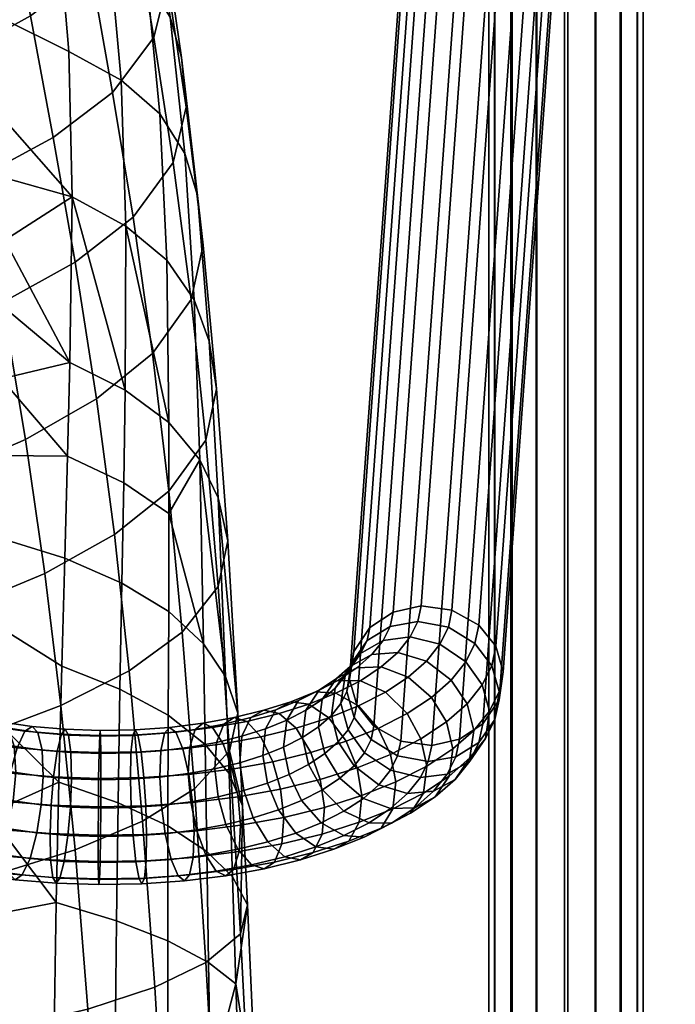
# Model space of a CAD drawing. Header units: millimetres. Extents: x -318 to 318, y -315 to 353.
# Tile 26 of 29: x 267 to 318, y 124 to 201. Entities that reach past the tile are written whole.
import ezdxf

# ---------------------------------------------------------------- set-up
doc = ezdxf.new("R2010")
doc.units = ezdxf.units.MM
doc.header["$MEASUREMENT"] = 0
for name, color, linetype in [('nozky', 250, 'Continuous'), ('podnoz', 7, 'Continuous'), ('sedak', 203, 'Continuous')]:
    doc.layers.add(name, color=color, linetype=linetype)

msp = doc.modelspace()

# ---------------------------------------------------------------- meshes
at = {"layer": 'nozky'}
mesh = msp.add_polyface(dxfattribs=at)
corners = [(317, -236.375, 12), (317, -266.375, 12), (318.5, -236.375), (318.5, -266.375), (318.5, -236.375), (318.5, -266.375), (301.5, -236.375), (301.5, -266.375), (301.5, -236.375), (301.5, -266.375), (303, -236.375, 12), (303, -266.375, 12), (303, -236.375, 12), (303, -266.375, 12), (317, -236.375, 12), (317, -266.375, 12), (317, -236.375, 12), (318.5, -236.375), (301.5, -236.375), (303, -236.375, 12), (317, -266.375, 12), (318.5, -266.375), (301.5, -266.375), (303, -266.375, 12), (317, 253.007, 12), (317, 223.007, 12), (318.5, 253.007), (318.5, 223.007), (318.5, 253.007), (318.5, 223.007), (301.5, 253.007), (301.5, 223.007), (301.5, 253.007), (301.5, 223.007), (303, 253.007, 12), (303, 223.007, 12), (303, 253.007, 12), (303, 223.007, 12), (317, 253.007, 12), (317, 223.007, 12), (317, 253.007, 12), (318.5, 253.007), (301.5, 253.007), (303, 253.007, 12), (317, 223.007, 12), (318.5, 223.007), (301.5, 223.007), (303, 223.007, 12), (-317, 253.007, 12), (-317, 223.007, 12), (-318.5, 253.007), (-318.5, 223.007), (-318.5, 253.007), (-318.5, 223.007), (-301.5, 253.007), (-301.5, 223.007), (-301.5, 253.007), (-301.5, 223.007), (-303, 253.007, 12), (-303, 223.007, 12), (-303, 253.007, 12), (-303, 223.007, 12), (-317, 253.007, 12), (-317, 223.007, 12), (-317, 253.007, 12), (-318.5, 253.007), (-301.5, 253.007), (-303, 253.007, 12), (-317, 223.007, 12), (-318.5, 223.007), (-301.5, 223.007), (-303, 223.007, 12), (-317, -236.375, 12), (-317, -266.375, 12), (-318.5, -236.375), (-318.5, -266.375), (-318.5, -236.375), (-318.5, -266.375), (-301.5, -236.375), (-301.5, -266.375), (-301.5, -236.375), (-301.5, -266.375), (-303, -236.375, 12), (-303, -266.375, 12), (-303, -236.375, 12), (-303, -266.375, 12), (-317, -236.375, 12), (-317, -266.375, 12), (-317, -236.375, 12), (-318.5, -236.375), (-301.5, -236.375), (-303, -236.375, 12), (-317, -266.375, 12), (-318.5, -266.375), (-301.5, -266.375), (-303, -266.375, 12)]
mesh.append_faces([[corners[k] for k in face] for face in [(0, 1, 3, 2), (4, 5, 7, 6), (8, 9, 11, 10), (12, 13, 15, 14), (16, 18, 19, 19), (18, 16, 17, 17), (20, 23, 22, 22), (22, 21, 20, 20), (24, 25, 27, 26), (28, 29, 31, 30), (32, 33, 35, 34), (36, 37, 39, 38), (40, 42, 43, 43), (42, 40, 41, 41), (44, 47, 46, 46), (46, 45, 44, 44), (48, 50, 51, 49), (52, 54, 55, 53), (56, 58, 59, 57), (60, 62, 63, 61), (64, 67, 66, 66), (66, 65, 64, 64), (68, 70, 71, 71), (70, 68, 69, 69), (72, 74, 75, 73), (76, 78, 79, 77), (80, 82, 83, 81), (84, 86, 87, 85), (88, 91, 90, 90), (90, 89, 88, 88), (92, 94, 95, 95), (94, 92, 93, 93)]])
at = {"layer": 'podnoz'}
mesh = msp.add_polyface(dxfattribs=at)
corners = [(305.693, 265.772, 14.826), (304.447, 266.219, 13.009), (304.464, 263.491, 12.498), (305.709, 263.266, 14.357), (307.715, 265.457, 16.143), (307.73, 263.107, 15.703), (310.108, 265.368, 16.575), (310.123, 263.063, 16.143), (312.307, 265.501, 16.123), (312.322, 263.129, 15.679), (314.178, 265.821, 14.918), (314.194, 263.291, 14.444), (315.533, 266.325, 12.96), (315.55, 263.545, 12.44), (315.973, 266.914, 10.64), (315.992, 263.841, 10.065), (315.502, 267.447, 8.507), (315.523, 264.11, 7.882), (314.255, 267.895, 6.691), (314.278, 264.335, 6.024), (312.234, 268.209, 5.373), (312.257, 264.494, 4.677), (309.84, 268.298, 4.941), (309.864, 264.539, 4.237), (307.642, 268.165, 5.393), (307.665, 264.472, 4.701), (305.771, 267.845, 6.598), (305.793, 264.311, 5.936), (304.416, 267.341, 8.556), (304.437, 264.056, 7.941), (303.976, 266.752, 10.876), (303.995, 263.76, 10.316), (305.714, 260.721, 14.199), (304.47, 260.721, 12.327), (310.128, 260.721, 15.999), (307.735, 260.721, 15.556), (314.199, 260.721, 14.286), (312.327, 260.721, 15.53), (315.999, 260.721, 9.872), (315.556, 260.721, 12.265), (315.53, 260.721, 7.673), (312.265, 260.721, 4.444), (314.286, 260.721, 5.801), (307.673, 260.721, 4.47), (309.872, 260.721, 4.001), (304.444, 260.721, 7.735), (305.801, 260.721, 5.714), (304.001, 260.721, 10.128), (304.721, 279.437, 43.587), (295.055, 145.716, 329.555), (293.722, 147.373, 330.285), (303.388, 281.094, 44.317), (313.196, 279.618, 43.959), (303.53, 145.898, 329.927), (301.721, 144.714, 329.312), (311.387, 278.434, 43.344), (314.781, 283.67, 45.907), (305.114, 149.949, 331.875), (304.787, 147.769, 330.844), (314.454, 281.489, 44.876), (312.874, 287.303, 47.541), (303.208, 153.583, 333.51), (304.541, 151.926, 332.78), (314.207, 285.646, 46.812), (308.382, 288.797, 48.088), (298.715, 155.077, 334.056), (301.125, 154.75, 333.985), (310.792, 288.47, 48.017), (304.399, 287.122, 47.17), (294.733, 153.401, 333.138), (296.542, 154.586, 333.753), (306.209, 288.306, 47.785), (302.815, 283.07, 45.222), (293.149, 149.35, 331.19), (293.475, 151.53, 332.221), (303.142, 285.25, 46.253)]
mesh.append_faces([[corners[k] for k in face] for face in [(0, 1, 2, 3), (4, 0, 3, 5), (6, 4, 5, 7), (8, 6, 7, 9), (10, 8, 9, 11), (12, 10, 11, 13), (14, 12, 13, 15), (16, 14, 15, 17), (18, 16, 17, 19), (20, 18, 19, 21), (22, 20, 21, 23), (24, 22, 23, 25), (26, 24, 25, 27), (28, 26, 27, 29), (30, 28, 29, 31), (1, 30, 31, 2), (32, 3, 2, 33), (34, 7, 5, 35), (35, 5, 3, 32), (36, 11, 9, 37), (38, 15, 13, 39), (39, 13, 11, 36), (37, 9, 7, 34), (40, 17, 15, 38), (41, 21, 19, 42), (43, 25, 23, 44), (44, 23, 21, 41), (45, 29, 27, 46), (33, 2, 31, 47), (47, 31, 29, 45), (46, 27, 25, 43), (17, 40, 42, 19), (48, 49, 50, 51), (52, 53, 54, 55), (56, 57, 58, 59), (59, 58, 53, 52), (60, 61, 62, 63), (64, 65, 66, 67), (67, 66, 61, 60), (68, 69, 70, 71), (72, 73, 74, 75), (51, 50, 73, 72), (75, 74, 69, 68), (71, 70, 65, 64), (63, 62, 57, 56)]])
mesh = msp.add_polyface(dxfattribs=at)
corners = [(309.214, 277.942, 43.04), (299.548, 144.222, 329.009), (297.137, 144.55, 329.08), (306.804, 278.27, 43.112), (295.055, 145.716, 329.555), (304.721, 279.437, 43.587), (311.387, 278.434, 43.344), (301.721, 144.714, 329.312), (304.035, 146.894, 338.408), (303.719, 144.746, 337.309), (304.464, 146.244, 334.105), (304.787, 148.408, 335.17), (303.481, 148.927, 339.192), (304.22, 150.414, 336.014), (302.195, 150.716, 339.641), (302.901, 152.137, 336.602), (300.185, 152.088, 339.677), (300.841, 153.407, 336.856), (297.859, 152.653, 339.24), (298.456, 153.854, 336.671), (295.761, 152.376, 338.478), (296.306, 153.471, 336.136), (294.015, 151.37, 337.481), (294.515, 152.377, 335.329), (292.802, 149.623, 336.299), (293.271, 150.568, 334.278), (292.486, 147.475, 335.199), (292.948, 148.404, 333.212), (293.039, 145.442, 334.415), (293.515, 146.399, 332.368), (302.295, 147.447, 342.358), (302.826, 145.386, 341.633), (301.06, 149.301, 342.668), (299.132, 150.774, 342.487), (296.9, 151.457, 341.799), (294.887, 151.285, 340.811), (293.211, 150.368, 339.626), (292.047, 148.682, 338.312), (300.694, 146.039, 345.37), (301.195, 143.951, 344.703), (299.53, 147.954, 345.548), (297.711, 149.524, 345.16), (295.606, 150.318, 344.234), (293.708, 150.248, 343.03), (292.127, 149.414, 341.666), (297.625, 146.696, 348.239), (298.702, 144.723, 348.184), (295.943, 148.356, 347.659), (293.996, 149.254, 346.509), (292.24, 149.278, 345.104), (293.854, 147.287, 349.945), (295.375, 145.544, 350.701), (292.093, 148.281, 348.59), (291.547, 146.358, 351.929), (292.89, 144.544, 352.839), (294.834, 144.676, 331.78), (293.722, 147.373, 330.285), (305.114, 149.949, 331.875), (304.787, 147.769, 330.844), (303.22, 144.436, 333.054), (303.53, 145.898, 329.927), (304.541, 151.926, 332.78), (301.125, 154.75, 333.985), (303.208, 153.583, 333.51), (296.542, 154.586, 333.753), (298.715, 155.077, 334.056), (293.475, 151.53, 332.221), (294.733, 153.401, 333.138), (293.149, 149.35, 331.19)]
mesh.append_faces([[corners[k] for k in face] for face in [(0, 1, 2, 3), (3, 2, 4, 5), (6, 7, 1, 0), (8, 9, 10, 11), (12, 8, 11, 13), (14, 12, 13, 15), (16, 14, 15, 17), (18, 16, 17, 19), (20, 18, 19, 21), (22, 20, 21, 23), (24, 22, 23, 25), (26, 24, 25, 27), (28, 26, 27, 29), (30, 31, 8, 12), (32, 30, 12, 14), (33, 32, 14, 16), (34, 33, 16, 18), (35, 34, 18, 20), (36, 35, 20, 22), (37, 36, 22, 24), (38, 39, 31, 30), (40, 38, 30, 32), (41, 40, 32, 33), (42, 41, 33, 34), (43, 42, 34, 35), (44, 43, 35, 36), (45, 46, 38, 40), (47, 45, 40, 41), (48, 47, 41, 42), (49, 48, 42, 43), (50, 51, 45, 47), (52, 50, 47, 48), (53, 54, 51, 50), (4, 55, 29, 56), (57, 11, 10, 58), (58, 10, 59, 60), (61, 13, 11, 57), (62, 17, 15, 63), (64, 21, 19, 65), (65, 19, 17, 62), (66, 25, 23, 67), (56, 29, 27, 68), (68, 27, 25, 66), (67, 23, 21, 64), (13, 61, 63, 15)]])
mesh = msp.add_polyface(dxfattribs=at)
corners = [(95.579, 105.237, 307.354), (95.579, 101.505, 307.191), (94.243, 101.454, 305.157), (94.243, 105.465, 305.333), (95.579, 104.741, 311.743), (95.579, 101.616, 311.606), (96, 101.561, 309.398), (96, 104.989, 309.548), (94.243, 104.513, 313.764), (94.243, 101.667, 313.64), (95.579, -169.52, 313.966), (94.243, -169.571, 311.933), (95.579, -169.41, 318.382), (96, -169.465, 316.174), (94.243, -169.359, 320.415), (96.299, -174.771, 314.126), (95.015, -175.203, 312.104), (94.437, -172.413, 312.011), (95.76, -172.171, 314.04), (96.701, -174.579, 316.329), (96.176, -172.046, 316.246), (96.292, -174.614, 318.54), (95.758, -172.037, 318.455), (95.002, -174.901, 320.584), (94.434, -172.156, 320.493), (96.013, -177.992, 312.212), (94.155, -178.864, 310.905), (93.058, -175.797, 310.785), (97.229, -177.372, 314.227), (97.607, -177.113, 316.428), (97.214, -177.192, 318.641), (95.985, -177.646, 320.691), (94.118, -178.41, 322.053), (93.041, -175.401, 321.936), (97.394, -180.612, 312.332), (95.674, -181.745, 311.036), (98.517, -179.815, 314.338), (98.862, -179.492, 316.537), (98.491, -179.613, 318.751), (97.344, -180.225, 320.808), (95.608, -181.236, 322.182), (93.729, -182.382, 322.645), (92.095, -179.281, 322.503), (305.714, -273.615, 14.199), (305.714, 260.721, 14.199), (304.47, 260.721, 12.327), (304.47, -273.615, 12.327), (310.128, -273.615, 15.999), (310.128, 260.721, 15.999), (307.735, 260.721, 15.556), (307.735, -273.615, 15.556), (314.199, -273.615, 14.286), (314.199, 260.721, 14.286), (312.327, 260.721, 15.53), (312.327, -273.615, 15.53), (315.999, -273.615, 9.872), (315.999, 260.721, 9.872), (315.556, 260.721, 12.265), (315.556, -273.615, 12.265), (314.286, -273.615, 5.801), (314.286, 260.721, 5.801), (315.53, 260.721, 7.673), (315.53, -273.615, 7.673), (309.872, -273.615, 4.001), (309.872, 260.721, 4.001), (312.265, 260.721, 4.444), (312.265, -273.615, 4.444), (305.801, -273.615, 5.714), (305.801, 260.721, 5.714), (307.673, 260.721, 4.47), (307.673, -273.615, 4.47), (304.001, -273.615, 10.128), (304.001, 260.721, 10.128), (304.444, 260.721, 7.735), (304.444, -273.615, 7.735)]
mesh.append_faces([[corners[k] for k in face] for face in [(0, 1, 2, 3), (4, 5, 6, 7), (8, 9, 5, 4), (7, 6, 1, 0), (1, 10, 11, 2), (5, 12, 13, 6), (9, 14, 12, 5), (6, 13, 10, 1), (15, 16, 17, 18), (19, 15, 18, 20), (21, 19, 20, 22), (23, 21, 22, 24), (25, 26, 27, 16), (28, 25, 16, 15), (29, 28, 15, 19), (30, 29, 19, 21), (31, 30, 21, 23), (32, 31, 23, 33), (34, 35, 26, 25), (36, 34, 25, 28), (37, 36, 28, 29), (38, 37, 29, 30), (39, 38, 30, 31), (40, 39, 31, 32), (41, 40, 32, 42), (10, 18, 17, 11), (12, 22, 20, 13), (14, 24, 22, 12), (13, 20, 18, 10), (43, 44, 45, 46), (47, 48, 49, 50), (50, 49, 44, 43), (51, 52, 53, 54), (55, 56, 57, 58), (58, 57, 52, 51), (54, 53, 48, 47), (59, 60, 61, 62), (63, 64, 65, 66), (66, 65, 60, 59), (67, 68, 69, 70), (71, 72, 73, 74), (46, 45, 72, 71), (74, 73, 68, 67), (70, 69, 64, 63), (62, 61, 56, 55)]])
mesh = msp.add_polyface(dxfattribs=at)
corners = [(291.744, 146.55, 337.179), (292.047, 148.682, 338.312), (292.802, 149.623, 336.299), (292.486, 147.475, 335.199), (292.275, 144.489, 336.454), (293.039, 145.442, 334.415), (292.409, 141.666, 338.217), (291.244, 143.581, 338.394), (293.51, 142.635, 336.144), (291.029, 147.786, 340.228), (292.127, 149.414, 341.666), (293.211, 150.368, 339.626), (290.744, 145.669, 339.062), (290.778, 148.522, 343.572), (292.24, 149.278, 345.104), (293.708, 150.248, 343.03), (289.762, 146.949, 342.018), (289.498, 144.846, 340.822), (289.961, 142.734, 340.207), (290.506, 148.39, 347.002), (292.093, 148.281, 348.59), (293.996, 149.254, 346.509), (289.184, 147.706, 345.317), (288.266, 146.183, 343.656), (288.027, 144.093, 342.432), (288.446, 141.958, 341.866), (289.992, 147.436, 350.398), (291.547, 146.358, 351.929), (293.854, 147.287, 349.945), (288.59, 147.62, 348.65), (287.423, 146.998, 346.831), (286.612, 145.518, 345.078), (286.401, 143.44, 343.83), (290.144, 143.675, 354.698), (290.878, 141.564, 354.94), (293.749, 142.473, 352.996), (292.89, 144.544, 352.839), (288.997, 145.552, 353.655), (287.67, 146.701, 351.969), (286.474, 146.95, 350.082), (285.478, 146.383, 348.148), (284.786, 144.94, 346.314), (284.606, 142.871, 345.045), (286.242, 144.878, 355.096), (287.175, 142.949, 356.251), (285.161, 146.087, 353.282), (284.186, 146.391, 351.279), (283.375, 145.868, 349.248), (282.811, 144.457, 347.347), (282.665, 142.396, 346.06), (283.318, 144.345, 356.234), (284.026, 142.376, 357.476), (282.498, 145.603, 354.318), (281.759, 145.949, 352.223), (281.144, 145.462, 350.116), (280.717, 144.076, 348.162), (280.605, 142.022, 346.862), (280.175, 143.954, 357.071), (280.64, 141.955, 358.378), (279.636, 145.246, 355.081), (279.15, 145.624, 352.918), (278.746, 145.163, 350.755), (278.465, 143.795, 348.762), (278.392, 141.746, 347.452)]
mesh.append_faces([[corners[k] for k in face] for face in [(0, 1, 2, 3), (4, 0, 3, 5), (6, 7, 4, 8), (9, 10, 11, 1), (12, 9, 1, 0), (7, 12, 0, 4), (13, 14, 15, 10), (16, 13, 10, 9), (17, 16, 9, 12), (18, 17, 12, 7), (19, 20, 21, 14), (22, 19, 14, 13), (23, 22, 13, 16), (24, 23, 16, 17), (25, 24, 17, 18), (26, 27, 28, 20), (29, 26, 20, 19), (30, 29, 19, 22), (31, 30, 22, 23), (32, 31, 23, 24), (33, 34, 35, 36), (37, 33, 36, 27), (38, 37, 27, 26), (39, 38, 26, 29), (40, 39, 29, 30), (41, 40, 30, 31), (42, 41, 31, 32), (43, 44, 33, 37), (45, 43, 37, 38), (46, 45, 38, 39), (47, 46, 39, 40), (48, 47, 40, 41), (49, 48, 41, 42), (50, 51, 44, 43), (52, 50, 43, 45), (53, 52, 45, 46), (54, 53, 46, 47), (55, 54, 47, 48), (56, 55, 48, 49), (57, 58, 51, 50), (59, 57, 50, 52), (60, 59, 52, 53), (61, 60, 53, 54), (62, 61, 54, 55), (63, 62, 55, 56)]])
mesh = msp.add_polyface(dxfattribs=at)
corners = [(269.897, 135.305, 357.499), (270.071, 133.946, 355.488), (273.628, 133.828, 355.74), (273.606, 135.182, 357.762), (269.852, 137.353, 358.814), (273.601, 137.228, 359.08), (269.931, 139.562, 359.22), (273.611, 139.44, 359.481), (268.828, 137.416, 347.305), (269.166, 139.602, 346.904), (271.43, 139.41, 347.315), (271.246, 137.211, 347.745), (268.298, 135.423, 348.598), (270.957, 135.197, 349.081), (267.686, 134.139, 350.572), (270.623, 133.889, 351.106), (267.133, 133.768, 352.72), (270.322, 133.497, 353.299), (266.673, 134.234, 354.871), (266.354, 135.606, 356.855), (266.271, 137.657, 358.163), (266.416, 139.861, 358.582), (266.755, 142.047, 358.18), (270.116, 141.762, 358.791), (267.285, 144.04, 356.888), (270.405, 143.775, 357.454), (267.897, 145.324, 354.913), (270.739, 145.083, 355.429), (268.45, 145.695, 352.766), (271.04, 145.475, 353.236), (268.909, 145.229, 350.615), (271.29, 145.027, 351.047), (269.229, 143.857, 348.63), (271.465, 143.667, 349.036), (269.312, 141.807, 347.322), (271.51, 141.62, 347.721), (266.483, 137.741, 346.611), (266.972, 139.906, 346.254), (264.838, 134.533, 349.729), (265.721, 135.78, 347.835), (263.379, 134.69, 353.895), (264.042, 134.196, 351.805), (262.799, 138.137, 357.135), (262.918, 136.082, 355.838), (263.009, 140.333, 357.573), (264.26, 144.459, 355.992), (263.497, 142.498, 357.215), (265.939, 146.043, 352.022), (265.143, 145.706, 354.098), (267.062, 144.157, 347.989), (266.601, 145.549, 349.931), (267.182, 142.102, 346.691), (245.327, 141.027, 339.584), (245.757, 143.201, 339.207), (243.879, 137.789, 342.767), (244.656, 139.052, 340.838), (244.848, 149.319, 345.017), (244.147, 148.967, 347.124), (243.37, 147.703, 349.053), (245.836, 147.454, 340.938), (245.431, 148.837, 342.899), (245.942, 145.4, 339.636)]
mesh.append_faces([[corners[k] for k in face] for face in [(0, 1, 2, 3), (4, 0, 3, 5), (6, 4, 5, 7), (8, 9, 10, 11), (12, 8, 11, 13), (14, 12, 13, 15), (16, 14, 15, 17), (18, 16, 17, 1), (19, 18, 1, 0), (20, 19, 0, 4), (21, 20, 4, 6), (22, 21, 6, 23), (24, 22, 23, 25), (26, 24, 25, 27), (28, 26, 27, 29), (30, 28, 29, 31), (32, 30, 31, 33), (34, 32, 33, 35), (9, 34, 35, 10), (8, 36, 37, 9), (14, 38, 39, 12), (12, 39, 36, 8), (18, 40, 41, 16), (20, 42, 43, 19), (19, 43, 40, 18), (16, 41, 38, 14), (21, 44, 42, 20), (24, 45, 46, 22), (28, 47, 48, 26), (26, 48, 45, 24), (32, 49, 50, 30), (9, 37, 51, 34), (34, 51, 49, 32), (30, 50, 47, 28), (44, 21, 22, 46), (36, 52, 53, 37), (38, 54, 55, 39), (39, 55, 52, 36), (47, 56, 57, 48), (48, 57, 58, 45), (49, 59, 60, 50), (37, 53, 61, 51), (51, 61, 59, 49), (50, 60, 56, 47)]])
mesh = msp.add_polyface(dxfattribs=at)
corners = [(294.326, 143.653, 333.967), (293.039, 145.442, 334.415), (293.515, 146.399, 332.368), (294.834, 144.676, 331.78), (296.336, 142.281, 333.931), (296.894, 143.406, 331.527), (298.662, 141.716, 334.368), (299.279, 142.958, 331.712), (300.759, 141.993, 335.129), (301.43, 143.341, 332.246), (302.506, 142.999, 336.126), (303.22, 144.436, 333.054), (303.719, 144.746, 337.309), (304.464, 146.244, 334.105), (293.51, 142.635, 336.144), (292.275, 144.489, 336.454), (295.438, 141.162, 336.325), (297.671, 140.479, 337.013), (299.683, 140.65, 338.001), (301.359, 141.568, 339.186), (302.523, 143.254, 340.5), (302.826, 145.386, 341.633), (304.035, 146.894, 338.408), (294.228, 140.096, 338.604), (292.409, 141.666, 338.217), (296.333, 139.302, 339.531), (298.231, 139.373, 340.734), (299.811, 140.207, 342.099), (300.91, 141.834, 343.537), (301.195, 143.951, 344.703), (292.721, 139.101, 340.733), (291.038, 140.761, 340.153), (294.668, 138.202, 341.883), (296.424, 138.178, 343.287), (297.886, 138.934, 344.819), (298.901, 140.507, 346.374), (299.165, 142.61, 347.57), (298.702, 144.723, 348.184), (300.694, 146.039, 345.37), (292.701, 137.196, 344.035), (290.941, 138.19, 342.681), (294.289, 137.086, 345.624), (295.611, 137.77, 347.309), (296.529, 139.293, 348.97), (296.768, 141.383, 350.194), (296.349, 143.519, 350.76), (295.375, 145.544, 350.701), (297.625, 146.696, 348.239), (293.097, 136.759, 349.471), (291.93, 136.137, 347.652), (293.908, 138.239, 351.224), (294.119, 140.318, 352.472), (293.749, 142.473, 352.996), (292.89, 144.544, 352.839), (291.193, 139.392, 354.453), (291.013, 137.323, 353.184), (290.878, 141.564, 354.94), (299.548, 144.222, 329.009), (297.137, 144.55, 329.08), (295.055, 145.716, 329.555), (303.53, 145.898, 329.927), (301.721, 144.714, 329.312)]
mesh.append_faces([[corners[k] for k in face] for face in [(0, 1, 2, 3), (4, 0, 3, 5), (6, 4, 5, 7), (8, 6, 7, 9), (10, 8, 9, 11), (12, 10, 11, 13), (14, 15, 1, 0), (16, 14, 0, 4), (17, 16, 4, 6), (18, 17, 6, 8), (19, 18, 8, 10), (20, 19, 10, 12), (21, 20, 12, 22), (23, 24, 14, 16), (25, 23, 16, 17), (26, 25, 17, 18), (27, 26, 18, 19), (28, 27, 19, 20), (29, 28, 20, 21), (30, 31, 24, 23), (32, 30, 23, 25), (33, 32, 25, 26), (34, 33, 26, 27), (35, 34, 27, 28), (36, 35, 28, 29), (37, 36, 29, 38), (39, 40, 30, 32), (41, 39, 32, 33), (42, 41, 33, 34), (43, 42, 34, 35), (44, 43, 35, 36), (45, 44, 36, 37), (46, 45, 37, 47), (48, 49, 41, 42), (50, 48, 42, 43), (51, 50, 43, 44), (52, 51, 44, 45), (53, 52, 45, 46), (54, 55, 50, 51), (56, 54, 51, 52), (57, 7, 5, 58), (58, 5, 3, 59), (60, 11, 9, 61), (61, 9, 7, 57)]])
mesh = msp.add_polyface(dxfattribs=at)
corners = [(276.313, 137.173, 347.825), (276.175, 139.375, 347.39), (278.52, 139.54, 347.037), (278.818, 137.349, 347.448), (276.529, 135.156, 349.169), (279.283, 135.35, 348.754), (276.78, 133.844, 351.203), (279.822, 134.058, 350.745), (277.005, 133.448, 353.405), (280.308, 133.68, 352.908), (277.193, 133.893, 355.601), (280.712, 134.141, 355.071), (277.323, 135.25, 357.617), (280.994, 135.508, 357.064), (277.357, 137.297, 358.933), (281.067, 137.558, 358.374), (277.298, 139.508, 359.337), (280.938, 139.764, 358.789), (277.16, 141.709, 358.902), (280.64, 141.955, 358.378), (276.943, 143.727, 357.558), (280.175, 143.954, 357.071), (276.693, 145.039, 355.524), (279.636, 145.246, 355.081), (276.468, 145.435, 353.322), (279.15, 145.624, 352.918), (276.28, 144.99, 351.126), (278.746, 145.163, 350.755), (276.149, 143.633, 349.111), (278.465, 143.795, 348.762), (276.116, 141.586, 347.794), (278.392, 141.746, 347.452), (273.777, 137.127, 347.924), (273.8, 139.331, 347.483), (273.74, 135.105, 349.278), (273.698, 133.787, 351.324), (273.66, 133.386, 353.536), (273.628, 133.828, 355.74), (273.606, 135.182, 357.762), (273.601, 137.228, 359.08), (273.611, 139.44, 359.481), (273.634, 141.645, 359.04), (273.671, 143.667, 357.686), (273.713, 144.984, 355.64), (273.751, 145.385, 353.428), (273.782, 144.944, 351.224), (273.804, 143.59, 349.202), (273.81, 141.544, 347.884), (271.246, 137.211, 347.745), (271.43, 139.41, 347.315), (270.957, 135.197, 349.081), (270.623, 133.889, 351.106), (270.322, 133.497, 353.299), (270.071, 133.946, 355.488), (270.116, 141.762, 358.791), (269.931, 139.562, 359.22), (270.405, 143.775, 357.454), (270.739, 145.083, 355.429), (271.04, 145.475, 353.236), (271.29, 145.027, 351.047), (271.465, 143.667, 349.036), (271.51, 141.62, 347.721)]
mesh.append_faces([[corners[k] for k in face] for face in [(0, 1, 2, 3), (4, 0, 3, 5), (6, 4, 5, 7), (8, 6, 7, 9), (10, 8, 9, 11), (12, 10, 11, 13), (14, 12, 13, 15), (16, 14, 15, 17), (18, 16, 17, 19), (20, 18, 19, 21), (22, 20, 21, 23), (24, 22, 23, 25), (26, 24, 25, 27), (28, 26, 27, 29), (30, 28, 29, 31), (1, 30, 31, 2), (32, 33, 1, 0), (34, 32, 0, 4), (35, 34, 4, 6), (36, 35, 6, 8), (37, 36, 8, 10), (38, 37, 10, 12), (39, 38, 12, 14), (40, 39, 14, 16), (41, 40, 16, 18), (42, 41, 18, 20), (43, 42, 20, 22), (44, 43, 22, 24), (45, 44, 24, 26), (46, 45, 26, 28), (47, 46, 28, 30), (33, 47, 30, 1), (48, 49, 33, 32), (50, 48, 32, 34), (51, 50, 34, 35), (52, 51, 35, 36), (53, 52, 36, 37), (54, 55, 40, 41), (56, 54, 41, 42), (57, 56, 42, 43), (58, 57, 43, 44), (59, 58, 44, 45), (60, 59, 45, 46), (61, 60, 46, 47), (49, 61, 47, 33)]])
mesh = msp.add_polyface(dxfattribs=at)
corners = [(291.038, 140.761, 340.153), (289.961, 142.734, 340.207), (291.244, 143.581, 338.394), (292.409, 141.666, 338.217), (289.419, 139.932, 341.924), (288.446, 141.958, 341.866), (290.941, 138.19, 342.681), (292.721, 139.101, 340.733), (287.631, 139.213, 343.463), (286.771, 141.284, 343.306), (288.974, 137.399, 344.373), (290.529, 136.322, 345.904), (292.701, 137.196, 344.035), (291.93, 136.137, 347.652), (294.289, 137.086, 345.624), (286.401, 143.44, 343.83), (288.027, 144.093, 342.432), (285.655, 138.588, 344.8), (284.922, 140.699, 344.558), (286.802, 136.711, 345.843), (288.129, 135.562, 347.529), (289.325, 135.313, 349.416), (290.321, 135.881, 351.35), (293.097, 136.759, 349.471), (291.013, 137.323, 353.184), (293.908, 138.239, 351.224), (284.606, 142.871, 345.045), (283.52, 138.065, 345.917), (282.922, 140.21, 345.604), (284.453, 136.137, 347.071), (285.534, 134.927, 348.886), (286.508, 134.624, 350.889), (287.32, 135.146, 352.92), (287.883, 136.557, 354.821), (288.03, 138.618, 356.107), (291.193, 139.392, 354.453), (287.773, 140.805, 356.564), (290.878, 141.564, 354.94), (287.175, 142.949, 356.251), (290.144, 143.675, 354.698), (282.665, 142.396, 346.06), (281.254, 137.653, 346.799), (280.8, 139.824, 346.43), (281.962, 135.683, 348.041), (282.781, 134.427, 349.957), (283.52, 134.08, 352.052), (284.135, 134.567, 354.159), (284.563, 135.953, 356.113), (284.674, 138.007, 357.413), (284.479, 140.205, 357.846), (284.026, 142.376, 357.476), (280.605, 142.022, 346.862), (278.818, 137.349, 347.448), (278.52, 139.54, 347.037), (279.283, 135.35, 348.754), (279.822, 134.058, 350.745), (280.308, 133.68, 352.908), (280.712, 134.141, 355.071), (280.994, 135.508, 357.064), (281.067, 137.558, 358.374), (280.938, 139.764, 358.789), (280.64, 141.955, 358.378), (278.392, 141.746, 347.452)]
mesh.append_faces([[corners[k] for k in face] for face in [(0, 1, 2, 3), (4, 5, 1, 0), (6, 4, 0, 7), (8, 9, 5, 4), (10, 8, 4, 6), (11, 10, 6, 12), (13, 11, 12, 14), (9, 15, 16, 5), (17, 18, 9, 8), (19, 17, 8, 10), (20, 19, 10, 11), (21, 20, 11, 13), (22, 21, 13, 23), (24, 22, 23, 25), (18, 26, 15, 9), (27, 28, 18, 17), (29, 27, 17, 19), (30, 29, 19, 20), (31, 30, 20, 21), (32, 31, 21, 22), (33, 32, 22, 24), (34, 33, 24, 35), (36, 34, 35, 37), (38, 36, 37, 39), (28, 40, 26, 18), (41, 42, 28, 27), (43, 41, 27, 29), (44, 43, 29, 30), (45, 44, 30, 31), (46, 45, 31, 32), (47, 46, 32, 33), (48, 47, 33, 34), (49, 48, 34, 36), (50, 49, 36, 38), (42, 51, 40, 28), (52, 53, 42, 41), (54, 52, 41, 43), (55, 54, 43, 44), (56, 55, 44, 45), (57, 56, 45, 46), (58, 57, 46, 47), (59, 58, 47, 48), (60, 59, 48, 49), (61, 60, 49, 50), (53, 62, 51, 42)]])
at = {"layer": 'sedak'}
mesh = msp.add_polyface(dxfattribs=at)
corners = [(255.33, 203.57, 424.63), (266.157, 200.76, 426.585), (266.395, 192.807, 413.602), (255.585, 195.659, 411.209), (254.782, 210.697, 438.201), (264.737, 215.125, 454.598), (265.213, 211.51, 446.996), (252.761, 225.486, 470.377), (264.179, 218.901, 462.828), (265.607, 207.969, 439.884), (274.453, 206.23, 446.488), (275.372, 195.969, 428.406), (271.306, 198.205, 426.892), (270.453, 208.32, 445.313), (273.184, 215.298, 464.965), (269.222, 217.234, 463.922), (277.381, 203.782, 447.823), (278.397, 193.349, 430.152), (276.064, 213.042, 466.141), (274.525, 222.274, 486.071), (271.673, 224.377, 484.943), (279.203, 200.882, 449.361), (280.337, 190.271, 432.167), (277.831, 210.353, 467.494), (276.264, 219.76, 487.37), (280.087, 197.733, 450.99), (281.328, 187.002, 434.269), (278.668, 207.373, 468.935), (277.078, 216.927, 488.754), (278.987, 203.598, 470.704), (280.444, 193.872, 452.959), (277.378, 213.236, 490.45), (275.809, 222.114, 509.855), (275.517, 225.748, 508.176), (277.931, 199.296, 472.737), (279.435, 189.572, 455.192), (276.296, 208.923, 492.394), (274.714, 217.769, 511.762), (273.024, 204.569, 494.439), (274.714, 195.02, 474.882), (271.416, 213.284, 513.757), (269.81, 221.74, 533.421), (273.121, 226.389, 531.457), (268.337, 200.983, 496.223), (270.093, 191.522, 476.757), (266.699, 209.535, 515.494), (265.08, 217.781, 535.129), (262.543, 197.79, 497.84), (264.349, 188.41, 478.455), (260.885, 206.188, 517.07), (259.262, 214.238, 536.677), (257.687, 221.884, 556.106), (263.501, 225.645, 554.584), (271.572, 186.884, 409.546)]
mesh.append_faces([[corners[k] for k in face] for face in [(0, 1, 2, 3), (4, 5, 6, 6), (7, 8, 5, 5), (4, 6, 9, 9), (10, 11, 12, 13), (14, 10, 13, 15), (16, 17, 11, 10), (18, 16, 10, 14), (19, 18, 14, 20), (21, 22, 17, 16), (23, 21, 16, 18), (24, 23, 18, 19), (25, 26, 22, 21), (27, 25, 21, 23), (28, 27, 23, 24), (29, 30, 25, 27), (31, 29, 27, 28), (32, 31, 28, 33), (34, 35, 30, 29), (36, 34, 29, 31), (37, 36, 31, 32), (38, 39, 34, 36), (40, 38, 36, 37), (41, 40, 37, 42), (43, 44, 39, 38), (45, 43, 38, 40), (46, 45, 40, 41), (47, 48, 44, 43), (49, 47, 43, 45), (50, 49, 45, 46), (51, 50, 46, 52), (1, 12, 53, 2), (9, 13, 12, 1), (13, 9, 6, 6), (6, 5, 13, 13), (5, 8, 15, 15), (13, 5, 15, 15)]])
mesh = msp.add_polyface(dxfattribs=at)
corners = [(275.702, 171.844, 396.091), (275.591, 164.635, 388.811), (271.213, 166.709, 385.462), (271.398, 174.015, 393.162), (271.572, 186.884, 409.546), (275.743, 184.612, 411.676), (275.372, 195.969, 428.406), (271.306, 198.205, 426.892), (279.095, 169.332, 399.517), (279.102, 162.251, 392.727), (278.926, 181.961, 414.156), (278.397, 193.349, 430.152), (281.504, 166.443, 403.461), (281.067, 178.876, 417.019), (280.337, 190.271, 432.167), (282.242, 175.662, 419.953), (282.924, 163.478, 407.454), (281.328, 187.002, 434.269), (282.815, 171.952, 423.244), (283.674, 160.123, 411.812), (281.766, 183.128, 436.72), (280.444, 193.872, 452.959), (280.087, 197.733, 450.99), (281.973, 167.976, 426.681), (282.93, 156.58, 416.199), (280.832, 178.903, 439.402), (279.435, 189.572, 455.192), (277.827, 174.701, 442.153), (279.085, 164.002, 430.078), (276.308, 185.315, 457.537), (274.714, 195.02, 474.882), (277.931, 199.296, 472.737), (273.467, 171.18, 444.532), (274.864, 160.626, 432.955), (271.797, 181.808, 459.585), (270.093, 191.522, 476.757), (267.938, 168.029, 446.662), (269.452, 157.601, 435.493), (266.143, 178.681, 461.436), (264.349, 188.41, 478.455), (259.921, 176.003, 462.99), (261.78, 165.349, 448.434), (265.903, 166.784, 380.823), (270.991, 158.792, 378.397), (265.702, 160.427, 375.073), (266.085, 172.749, 387.01), (266.236, 178.326, 393.508), (266.346, 183.524, 400.191), (266.403, 188.349, 406.931), (266.395, 192.807, 413.602)]
mesh.append_faces([[corners[k] for k in face] for face in [(0, 1, 2, 3), (4, 0, 3, 3), (5, 0, 4, 4), (6, 5, 4, 7), (8, 9, 1, 0), (5, 8, 0, 0), (10, 8, 5, 5), (11, 10, 5, 6), (12, 9, 8, 8), (13, 12, 8, 10), (14, 13, 10, 11), (15, 16, 12, 13), (17, 15, 13, 14), (18, 19, 16, 15), (20, 18, 15, 17), (21, 20, 17, 22), (23, 24, 19, 18), (25, 23, 18, 20), (26, 25, 20, 21), (27, 28, 23, 25), (29, 27, 25, 26), (30, 29, 26, 31), (32, 33, 28, 27), (34, 32, 27, 29), (35, 34, 29, 30), (36, 37, 33, 32), (38, 36, 32, 34), (39, 38, 34, 35), (40, 41, 36, 38), (42, 2, 43, 44), (2, 42, 45, 45), (3, 46, 47, 47), (48, 49, 4, 4), (4, 47, 48, 48), (46, 3, 45, 45), (2, 45, 3, 3), (3, 47, 4, 4)]])
mesh = msp.add_polyface(dxfattribs=at)
corners = [(275.143, 139.746, 371.622), (275.016, 130.563, 368.009), (270.339, 131.985, 363.459), (270.536, 141.363, 367.26), (275.447, 156.844, 382.142), (275.292, 148.592, 376.383), (270.76, 150.387, 372.293), (270.991, 158.792, 378.397), (275.591, 164.635, 388.811), (271.213, 166.709, 385.462), (279.02, 137.952, 376.7), (279.006, 129.016, 373.29), (279.081, 154.625, 386.52), (279.048, 146.57, 381.154), (279.102, 162.251, 392.727), (281.8, 152.112, 391.543), (281.925, 144.301, 386.62), (282.052, 135.965, 382.504), (281.504, 166.443, 403.461), (283.507, 149.57, 396.588), (283.778, 142.025, 392.094), (284.049, 133.989, 388.303), (282.924, 163.478, 407.454), (284.46, 146.739, 402.01), (284.834, 139.505, 397.953), (285.207, 131.812, 394.496), (283.674, 160.123, 411.812), (283.817, 143.787, 407.351), (284.657, 129.561, 400.546), (282.93, 156.58, 416.199), (281.091, 140.847, 412.349), (281.979, 127.32, 406.171), (280.133, 153.04, 420.391), (279.085, 164.002, 430.078), (281.973, 167.976, 426.681), (276.018, 150.015, 423.867), (277.056, 138.33, 416.434), (274.864, 160.626, 432.955), (270.694, 147.311, 426.887), (271.797, 136.089, 419.945), (269.452, 157.601, 435.493), (264.642, 145.053, 429.328), (265.777, 134.237, 422.755), (263.356, 155.051, 437.575), (261.78, 165.349, 448.434), (267.938, 168.029, 446.662), (265.096, 138.928, 361.677), (265.288, 146.503, 365.391), (265.494, 153.668, 369.887), (265.702, 160.427, 375.073)]
mesh.append_faces([[corners[k] for k in face] for face in [(0, 1, 2, 3), (4, 5, 6, 7), (5, 0, 3, 6), (8, 4, 7, 9), (10, 11, 1, 0), (12, 13, 5, 4), (13, 10, 0, 5), (14, 12, 4, 8), (15, 16, 13, 12), (16, 17, 10, 13), (14, 15, 12, 12), (14, 18, 15, 15), (19, 20, 16, 15), (20, 21, 17, 16), (18, 19, 15, 15), (22, 19, 18, 18), (23, 24, 20, 19), (24, 25, 21, 20), (22, 23, 19, 19), (26, 23, 22, 22), (27, 24, 23, 23), (28, 24, 27, 27), (29, 27, 23, 26), (30, 31, 28, 27), (32, 30, 27, 29), (33, 32, 29, 34), (35, 36, 30, 32), (37, 35, 32, 33), (38, 39, 36, 35), (40, 38, 35, 37), (41, 42, 39, 38), (43, 41, 38, 40), (44, 43, 40, 45), (3, 2, 46, 46), (47, 3, 46, 46), (48, 6, 3, 47), (49, 7, 6, 48)]])
mesh = msp.add_polyface(dxfattribs=at)
corners = [(241.036, 126.622, 345.231), (254.253, 124.533, 350.538), (254.142, 115.651, 348.643), (240.998, 117.625, 343.161), (241.09, 135.238, 347.931), (254.381, 133.043, 353.04), (264.918, 130.955, 358.699), (264.757, 122.602, 356.377), (264.613, 113.884, 354.63), (274.908, 120.831, 365.291), (269.886, 100.577, 357.261), (270.163, 122.045, 360.616), (275.016, 130.563, 368.009), (270.339, 131.985, 363.459), (279.008, 119.545, 370.695), (274.761, 99.783, 362.044), (279.006, 129.016, 373.29), (282.052, 135.965, 382.504), (282.186, 127.331, 379.309), (279.02, 137.952, 376.7), (282.332, 118.176, 376.837), (284.049, 133.989, 388.303), (284.318, 125.673, 385.315), (284.597, 116.847, 382.956), (285.207, 131.812, 394.496), (285.944, 115.39, 389.488), (284.657, 129.561, 400.546), (285.474, 113.877, 395.886), (284.834, 139.505, 397.953), (281.979, 127.32, 406.171), (282.825, 112.359, 401.869), (277.996, 125.398, 410.753), (278.868, 111.046, 406.767), (277.056, 138.33, 416.434), (281.091, 140.847, 412.349), (272.779, 123.694, 414.673), (273.672, 109.881, 410.964), (271.797, 136.089, 419.945), (266.779, 122.298, 417.791), (267.681, 108.931, 414.297), (265.777, 134.237, 422.755), (265.096, 138.928, 361.677), (259.991, 132.816, 424.7), (260.796, 123.678, 420.795), (261.546, 113.46, 417.754), (250.225, 126.4, 424.94), (251.016, 116.446, 421.491), (256.419, 116.967, 420.253), (255.611, 127.109, 423.772), (249.275, 136.221, 429.918), (254.632, 137.146, 428.849), (244.271, 125.785, 425.919), (245.039, 116.003, 422.522), (243.358, 135.4, 430.828)]
mesh.append_faces([[corners[k] for k in face] for face in [(0, 1, 2, 3), (4, 5, 1, 0), (6, 7, 1, 5), (7, 8, 2, 1), (9, 10, 11, 11), (12, 9, 11, 13), (14, 15, 9, 9), (16, 14, 9, 12), (17, 18, 16, 19), (18, 20, 14, 16), (21, 22, 18, 17), (22, 20, 18, 18), (20, 22, 23, 23), (24, 22, 21, 21), (22, 25, 23, 23), (24, 25, 22, 22), (26, 27, 25, 24), (28, 26, 24, 24), (29, 30, 27, 26), (31, 32, 30, 29), (33, 31, 29, 34), (35, 36, 32, 31), (37, 35, 31, 33), (38, 39, 36, 35), (40, 38, 35, 37), (11, 8, 7, 7), (6, 13, 11, 7), (41, 13, 6, 6), (10, 8, 11, 11), (40, 42, 43, 38), (38, 43, 44, 39), (45, 46, 47, 48), (49, 45, 48, 50), (51, 52, 46, 45), (53, 51, 45, 49), (43, 48, 47, 44), (42, 48, 43, 43), (48, 42, 50, 50)]])

doc.saveas('drawing.dxf')
